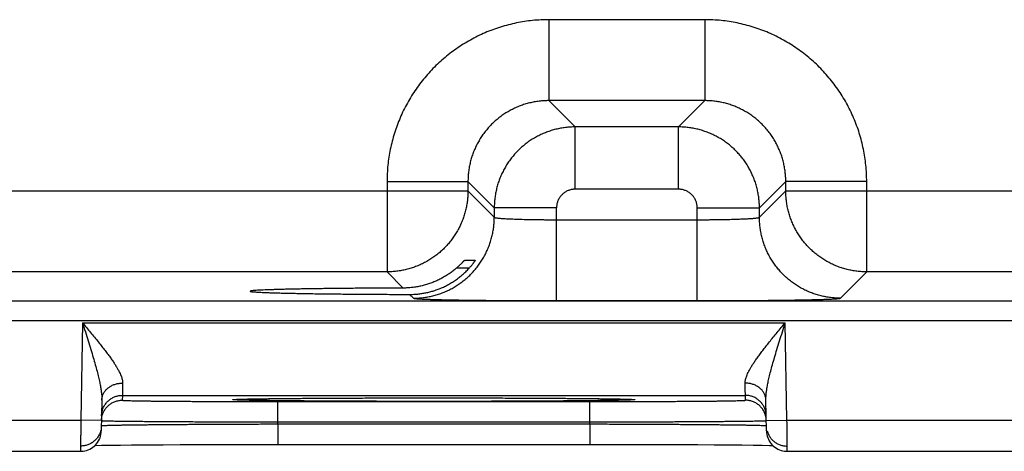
# Model space of a CAD drawing. Header units: inches. Extents: x 0 to 34, y 0 to 22.
# Tile 88 of 120: x 23.143 to 24.092, y 14.137 to 14.553. Entities that reach past the tile are written whole.
import ezdxf

# ---------------------------------------------------------------- set-up
doc = ezdxf.new("R2010")
doc.units = ezdxf.units.IN
doc.header["$LTSCALE"] = 1.87
doc.header["$MEASUREMENT"] = 0
doc.layers.get('0').update_dxf_attribs({"linetype": 'CONTINUOUS'})

msp = doc.modelspace()

# ---------------------------------------------------------------- linework, layer by layer
at = {"color": 7, "linetype": 'CONTINUOUS'}
for p, q in [((23.80373, 14.55261), (23.65341, 14.55261)), ((23.65341, 14.55261), (23.65341, 14.47462)), ((23.80373, 14.55261), (23.80373, 14.47462)), ((23.80373, 14.47462), (23.65341, 14.47462)), ((23.65341, 14.47462), (23.67878, 14.44925)), ((23.80373, 14.47462), (23.77836, 14.44925)), ((23.77836, 14.44925), (23.67878, 14.44925)), ((23.67878, 14.38926), (23.67878, 14.44925)), ((23.77836, 14.38926), (23.77836, 14.44925)), ((23.49744, 14.39663), (23.57543, 14.39663)), ((23.49744, 14.39663), (23.49744, 14.30962)), ((23.57543, 14.39663), (23.6008, 14.37126)), ((23.57543, 14.39663), (23.57543, 14.38761)), ((23.88171, 14.39663), (23.85634, 14.37126)), ((23.9597, 14.39663), (23.88171, 14.39663)), ((23.88171, 14.38761), (23.88171, 14.39663)), ((23.9597, 14.30962), (23.9597, 14.39663)), ((22.95171, 14.38761), (23.57543, 14.38761)), ((23.57543, 14.38761), (23.6008, 14.36224)), ((23.77836, 14.38926), (23.67878, 14.38926)), ((23.85634, 14.36224), (23.88171, 14.38761)), ((23.88171, 14.38761), (24.50543, 14.38761)), ((23.66079, 14.37126), (23.6008, 14.37126)), ((23.6008, 14.37126), (23.6008, 14.36224)), ((23.66079, 14.28188), (23.66079, 14.37126)), ((23.79635, 14.37126), (23.85634, 14.37126)), ((23.79635, 14.28188), (23.79635, 14.37126)), ((23.85634, 14.36224), (23.85634, 14.37126)), ((23.66079, 14.35987), (23.79635, 14.35987)), ((23.57217, 14.32084), (23.58247, 14.32084)), ((23.57649, 14.31311), (23.56413, 14.31311)), ((23.49744, 14.30962), (23.0297, 14.30962)), ((23.49744, 14.30962), (23.51304, 14.29402)), ((23.93433, 14.28425), (23.9597, 14.30962)), ((24.42744, 14.30962), (23.9597, 14.30962)), ((18.46088, 14.2818), (25.85126, 14.2818)), ((23.51915, 14.2879), (23.52281, 14.28425)), ((23.66079, 14.28188), (23.79635, 14.28188)), ((18.46088, 14.2628), (25.85126, 14.2628)), ((23.2039, 14.26063), (23.20226, 14.16674)), ((23.2039, 14.26063), (23.88124, 14.26063)), ((23.88288, 14.16674), (23.88124, 14.26063)), ((23.24233, 14.19063), (23.24225, 14.18595)), ((23.24233, 14.19063), (23.84281, 14.19063)), ((23.35165, 14.18675), (23.35197, 14.18677)), ((23.35197, 14.18677), (23.35235, 14.18679)), ((23.35235, 14.18679), (23.35305, 14.18683)), ((23.35305, 14.18683), (23.35389, 14.18686)), ((23.35389, 14.18686), (23.35527, 14.18691)), ((23.35527, 14.18691), (23.35699, 14.18697)), ((23.35699, 14.18697), (23.3598, 14.18704)), ((23.3598, 14.18704), (23.36439, 14.18715)), ((23.36439, 14.18715), (23.37032, 14.18726)), ((23.37032, 14.18726), (23.37774, 14.18738)), ((23.37774, 14.18738), (23.38683, 14.18749)), ((23.38683, 14.18749), (23.3978, 14.18761)), ((23.3978, 14.18761), (23.41104, 14.18773)), ((23.41104, 14.18773), (23.42747, 14.18785)), ((23.42747, 14.18785), (23.44463, 14.18795)), ((23.44463, 14.18795), (23.46513, 14.18804)), ((23.46513, 14.18804), (23.48399, 14.1881)), ((23.48399, 14.1881), (23.50537, 14.18815)), ((23.50537, 14.18815), (23.5297, 14.18818)), ((23.5297, 14.18818), (23.55187, 14.18818)), ((23.55187, 14.18818), (23.57794, 14.18815)), ((23.57794, 14.18815), (23.5996, 14.18811)), ((23.5996, 14.18811), (23.61794, 14.18805)), ((23.61794, 14.18805), (23.63823, 14.18796)), ((23.63823, 14.18796), (23.65463, 14.18787)), ((23.65463, 14.18787), (23.67133, 14.18775)), ((23.67133, 14.18775), (23.68506, 14.18763)), ((23.68506, 14.18763), (23.69649, 14.18752)), ((23.69649, 14.18752), (23.70599, 14.1874)), ((23.70599, 14.1874), (23.71379, 14.18728)), ((23.71379, 14.18728), (23.72008, 14.18716)), ((23.72008, 14.18716), (23.72498, 14.18705)), ((23.72498, 14.18705), (23.72799, 14.18697)), ((23.72799, 14.18697), (23.72973, 14.18692)), ((23.72973, 14.18692), (23.73109, 14.18687)), ((23.73109, 14.18687), (23.73216, 14.18682)), ((23.73216, 14.18682), (23.73272, 14.1868)), ((23.73272, 14.1868), (23.73318, 14.18677)), ((23.73318, 14.18677), (23.73353, 14.18675)), ((23.84289, 14.18595), (23.84281, 14.19063)), ((23.2226, 14.18614), (23.22208, 14.15639)), ((23.3922, 14.18464), (23.69294, 14.18464)), ((23.3922, 14.16499), (23.3922, 14.18464)), ((23.69294, 14.16499), (23.69294, 14.18464)), ((23.86306, 14.15639), (23.86254, 14.18614)), ((22.95288, 14.16674), (23.20226, 14.16674)), ((23.22225, 14.16639), (23.20226, 14.16674)), ((23.39217, 14.16307), (23.3922, 14.16499)), ((23.39217, 14.16307), (23.69297, 14.16307)), ((23.39217, 14.16307), (23.39217, 14.14342)), ((23.3922, 14.16499), (23.69294, 14.16499)), ((23.69297, 14.16307), (23.69294, 14.16499)), ((23.69297, 14.16307), (23.69297, 14.14342)), ((23.86289, 14.16639), (23.88288, 14.16674)), ((23.86297, 14.16141), (23.86297, 14.16132)), ((23.88288, 14.16674), (24.13226, 14.16674)), ((23.21598, 14.14237), (23.2222, 14.1425)), ((23.2222, 14.1425), (23.23014, 14.14262)), ((23.23014, 14.14262), (23.24049, 14.14275)), ((23.24049, 14.14275), (23.25125, 14.14287)), ((23.25125, 14.14287), (23.26469, 14.14299)), ((23.26469, 14.14299), (23.28161, 14.14311)), ((23.28161, 14.14311), (23.29791, 14.1432)), ((23.29791, 14.1432), (23.31685, 14.14328)), ((23.31685, 14.14328), (23.33871, 14.14335)), ((23.33871, 14.14335), (23.35726, 14.14339)), ((23.35726, 14.14339), (23.37782, 14.14341)), ((23.37782, 14.14341), (23.69297, 14.14342)), ((23.69297, 14.14342), (23.71667, 14.1434)), ((23.71667, 14.1434), (23.73838, 14.14337)), ((23.73838, 14.14337), (23.7577, 14.14332)), ((23.7577, 14.14332), (23.77885, 14.14324)), ((23.77885, 14.14324), (23.79703, 14.14314)), ((23.79703, 14.14314), (23.8126, 14.14305)), ((23.8126, 14.14305), (23.8259, 14.14294)), ((23.8259, 14.14294), (23.83927, 14.14281)), ((23.83927, 14.14281), (23.8502, 14.14269)), ((23.8502, 14.14269), (23.85898, 14.14256)), ((23.85898, 14.14256), (23.86589, 14.14244)), ((23.86589, 14.14244), (23.86916, 14.14237)), ((22.95306, 14.13674), (23.20208, 14.13674)), ((23.88306, 14.13674), (24.13208, 14.13674))]:
    msp.add_line(p, q, dxfattribs=at)
for points in [[(23.35109, 14.18671), (23.35111, 14.18671), (23.35115, 14.18672), (23.35121, 14.18672), (23.35129, 14.18673)], [(23.35129, 14.18673), (23.35151, 14.18674), (23.35165, 14.18675)], [(23.73353, 14.18675), (23.7338, 14.18673), (23.73389, 14.18672), (23.73397, 14.18672), (23.73402, 14.18671), (23.73405, 14.18671), (23.73405, 14.18671)], [(23.20208, 14.13674), (23.20292, 14.13675), (23.2046, 14.1369), (23.20625, 14.13718), (23.20788, 14.13759), (23.20946, 14.13815), (23.211, 14.13883), (23.21247, 14.13964), (23.21386, 14.14057), (23.21518, 14.14162), (23.2164, 14.14277), (23.21752, 14.14402), (23.21853, 14.14536), (23.21943, 14.14678), (23.2202, 14.14827), (23.22085, 14.14982), (23.22136, 14.15141), (23.22174, 14.15305), (23.22198, 14.15471), (23.22208, 14.15639)], [(23.86306, 14.15639), (23.86316, 14.15471), (23.8634, 14.15305), (23.86378, 14.15141), (23.86429, 14.14982), (23.86494, 14.14827), (23.86571, 14.14678), (23.86661, 14.14536), (23.86762, 14.14402), (23.86874, 14.14277), (23.86996, 14.14162), (23.87128, 14.14057), (23.87267, 14.13964), (23.87414, 14.13883), (23.87568, 14.13815), (23.87726, 14.13759), (23.87889, 14.13718), (23.88054, 14.1369), (23.88222, 14.13675), (23.88306, 14.13674)]]:
    msp.add_lwpolyline(points, dxfattribs=at)
for points, knots in [([(23.65341, 14.55261), (23.6508, 14.55261), (23.64557, 14.55247), (23.63772, 14.55188), (23.6299, 14.55089), (23.62211, 14.5495), (23.61439, 14.54772), (23.60677, 14.54554), (23.59928, 14.54298), (23.59192, 14.54005), (23.58473, 14.53675), (23.57772, 14.53309), (23.5709, 14.52908), (23.56429, 14.52472), (23.55791, 14.52004), (23.55178, 14.51504), (23.54591, 14.50973), (23.54031, 14.50414), (23.535, 14.49826), (23.53, 14.49213), (23.52532, 14.48575), (23.52097, 14.47914), (23.51696, 14.47232), (23.51329, 14.46531), (23.50999, 14.45812), (23.50706, 14.45076), (23.5045, 14.44327), (23.50233, 14.43565), (23.50054, 14.42793), (23.49915, 14.42015), (23.49816, 14.41232), (23.49757, 14.40447), (23.49744, 14.39924), (23.49744, 14.39663)], [0, 0, 0, 0, 0.031978, 0.064087, 0.096295, 0.128575, 0.160898, 0.193237, 0.225563, 0.257858, 0.290134, 0.322405, 0.354686, 0.386978, 0.419275, 0.451571, 0.483861, 0.516149, 0.548439, 0.580735, 0.613033, 0.645326, 0.677606, 0.709877, 0.742153, 0.774448, 0.806774, 0.839112, 0.871434, 0.903711, 0.935916, 0.968021, 1, 1, 1, 1]), ([(23.9597, 14.39663), (23.9597, 14.39924), (23.95957, 14.40448), (23.95898, 14.41232), (23.95799, 14.42015), (23.9566, 14.42793), (23.95481, 14.43565), (23.95264, 14.44327), (23.95008, 14.45077), (23.94715, 14.45812), (23.94385, 14.46531), (23.94018, 14.47232), (23.93617, 14.47914), (23.93182, 14.48575), (23.92714, 14.49213), (23.92213, 14.49827), (23.91683, 14.50414), (23.91123, 14.50973), (23.90536, 14.51504), (23.89923, 14.52004), (23.89285, 14.52472), (23.88624, 14.52908), (23.87942, 14.53309), (23.8724, 14.53675), (23.86521, 14.54005), (23.85786, 14.54298), (23.85036, 14.54554), (23.84275, 14.54772), (23.83503, 14.5495), (23.82724, 14.55089), (23.81942, 14.55188), (23.81157, 14.55247), (23.80634, 14.55261), (23.80373, 14.55261)], [0, 0, 0, 0, 0.031978, 0.064087, 0.096295, 0.128575, 0.160898, 0.193237, 0.225563, 0.257858, 0.290134, 0.322405, 0.354686, 0.386978, 0.419275, 0.451571, 0.483861, 0.516149, 0.548439, 0.580735, 0.613033, 0.645326, 0.677606, 0.709877, 0.742153, 0.774448, 0.806774, 0.839112, 0.871434, 0.903711, 0.935916, 0.968021, 1, 1, 1, 1]), ([(23.65341, 14.47462), (23.65184, 14.47462), (23.6487, 14.47452), (23.644, 14.4741), (23.63934, 14.47339), (23.63473, 14.4724), (23.63019, 14.47114), (23.62573, 14.4696), (23.62137, 14.4678), (23.61713, 14.46573), (23.61303, 14.46342), (23.60907, 14.46086), (23.60528, 14.45807), (23.60166, 14.45505), (23.59822, 14.45182), (23.59499, 14.44839), (23.59198, 14.44477), (23.58918, 14.44097), (23.58663, 14.43701), (23.58431, 14.43291), (23.58225, 14.42867), (23.58044, 14.42432), (23.57891, 14.41986), (23.57764, 14.41532), (23.57665, 14.41071), (23.57595, 14.40604), (23.57552, 14.40134), (23.57543, 14.3982), (23.57543, 14.39663)], [0, 0, 0, 0, 0.038487, 0.076971, 0.115448, 0.153919, 0.192387, 0.23085, 0.269309, 0.307763, 0.346214, 0.384663, 0.42311, 0.461556, 0.5, 0.538445, 0.57689, 0.615337, 0.653786, 0.692237, 0.730691, 0.76915, 0.807613, 0.846081, 0.884552, 0.923028, 0.961511, 1, 1, 1, 1]), ([(23.88171, 14.39663), (23.88171, 14.3982), (23.88162, 14.40134), (23.8812, 14.40604), (23.88049, 14.41071), (23.8795, 14.41532), (23.87823, 14.41986), (23.8767, 14.42432), (23.87489, 14.42867), (23.87283, 14.43291), (23.87051, 14.43701), (23.86796, 14.44097), (23.86516, 14.44477), (23.86215, 14.44839), (23.85892, 14.45182), (23.85549, 14.45505), (23.85187, 14.45807), (23.84807, 14.46086), (23.84411, 14.46342), (23.84001, 14.46573), (23.83577, 14.4678), (23.83141, 14.4696), (23.82696, 14.47114), (23.82241, 14.4724), (23.8178, 14.47339), (23.81314, 14.4741), (23.80844, 14.47452), (23.8053, 14.47462), (23.80373, 14.47462)], [0, 0, 0, 0, 0.038487, 0.076971, 0.115448, 0.153919, 0.192387, 0.23085, 0.269309, 0.307763, 0.346214, 0.384663, 0.42311, 0.461556, 0.5, 0.538445, 0.57689, 0.615337, 0.653786, 0.692237, 0.730691, 0.76915, 0.807613, 0.846081, 0.884552, 0.923028, 0.961511, 1, 1, 1, 1]), ([(23.67878, 14.44925), (23.67721, 14.44925), (23.67407, 14.44915), (23.66938, 14.44872), (23.66471, 14.44801), (23.6601, 14.44702), (23.65556, 14.44575), (23.65111, 14.44422), (23.64675, 14.44241), (23.64252, 14.44035), (23.63842, 14.43803), (23.63446, 14.43548), (23.63067, 14.43269), (23.62706, 14.42968), (23.62363, 14.42645), (23.6204, 14.42302), (23.61738, 14.4194), (23.61458, 14.41561), (23.61202, 14.41165), (23.6097, 14.40754), (23.60764, 14.4033), (23.60583, 14.39895), (23.60429, 14.39449), (23.60302, 14.38995), (23.60203, 14.38533), (23.60132, 14.38067), (23.60089, 14.37597), (23.6008, 14.37283), (23.6008, 14.37126)], [0, 0, 0, 0, 0.038467, 0.07695, 0.115437, 0.15392, 0.192396, 0.230861, 0.269314, 0.307753, 0.346177, 0.384588, 0.422991, 0.461394, 0.499807, 0.538238, 0.576686, 0.615147, 0.653618, 0.692097, 0.730582, 0.76907, 0.807559, 0.846048, 0.884537, 0.923027, 0.961517, 1, 1, 1, 1]), ([(23.85634, 14.37126), (23.85634, 14.37283), (23.85625, 14.37597), (23.85582, 14.38067), (23.85511, 14.38533), (23.85412, 14.38994), (23.85285, 14.39448), (23.85131, 14.39894), (23.84951, 14.40329), (23.84744, 14.40753), (23.84513, 14.41163), (23.84257, 14.41558), (23.83979, 14.41937), (23.83677, 14.42299), (23.83355, 14.42642), (23.83012, 14.42965), (23.8265, 14.43266), (23.8227, 14.43546), (23.81875, 14.43802), (23.81464, 14.44034), (23.8104, 14.44241), (23.80604, 14.44421), (23.80159, 14.44575), (23.79704, 14.44702), (23.79243, 14.44801), (23.78777, 14.44872), (23.78307, 14.44915), (23.77993, 14.44925), (23.77836, 14.44925)], [0, 0, 0, 0, 0.038467, 0.07695, 0.115437, 0.15392, 0.192396, 0.230861, 0.269314, 0.307753, 0.346177, 0.384588, 0.422991, 0.461394, 0.499807, 0.538238, 0.576686, 0.615147, 0.653618, 0.692097, 0.730582, 0.76907, 0.807559, 0.846048, 0.884537, 0.923027, 0.961517, 1, 1, 1, 1]), ([(23.57543, 14.38761), (23.57543, 14.38603), (23.57533, 14.38289), (23.5749, 14.37819), (23.57419, 14.37353), (23.5732, 14.36892), (23.57193, 14.36437), (23.57039, 14.35991), (23.56858, 14.35556), (23.56651, 14.35132), (23.56419, 14.34721), (23.56163, 14.34325), (23.55883, 14.33945), (23.55581, 14.33583), (23.55257, 14.33239), (23.54913, 14.32916), (23.54551, 14.32615), (23.54171, 14.32335), (23.53774, 14.3208), (23.53363, 14.31848), (23.52939, 14.31642), (23.52503, 14.31462), (23.52057, 14.31308), (23.51603, 14.31182), (23.51143, 14.31084), (23.50679, 14.31014), (23.50212, 14.30971), (23.499, 14.30962), (23.49744, 14.30962)], [0, 0, 0, 0, 0.038492, 0.076987, 0.115483, 0.15398, 0.192477, 0.230975, 0.269473, 0.30797, 0.346466, 0.384963, 0.423462, 0.461967, 0.50047, 0.538966, 0.577454, 0.615936, 0.654412, 0.692893, 0.731401, 0.769926, 0.808421, 0.846854, 0.88521, 0.923499, 0.961747, 1, 1, 1, 1]), ([(23.67878, 14.38926), (23.67827, 14.38926), (23.67723, 14.38921), (23.67567, 14.38901), (23.67414, 14.38867), (23.67263, 14.3882), (23.67118, 14.3876), (23.66978, 14.38687), (23.66845, 14.38603), (23.6672, 14.38507), (23.66604, 14.384), (23.66498, 14.38284), (23.66402, 14.38159), (23.66318, 14.38027), (23.66245, 14.37887), (23.66185, 14.37741), (23.66137, 14.37591), (23.66103, 14.37437), (23.66083, 14.37282), (23.66079, 14.37178), (23.66079, 14.37126)], [0, 0, 0, 0, 0.055001, 0.110383, 0.166, 0.221714, 0.277394, 0.333007, 0.38861, 0.444244, 0.499901, 0.555564, 0.611212, 0.666826, 0.722451, 0.778157, 0.833908, 0.889562, 0.944976, 1, 1, 1, 1]), ([(23.79635, 14.37126), (23.79635, 14.37178), (23.79631, 14.37282), (23.79611, 14.37437), (23.79577, 14.37591), (23.7953, 14.37741), (23.79469, 14.37887), (23.79397, 14.38026), (23.79312, 14.38159), (23.79216, 14.38284), (23.7911, 14.384), (23.78994, 14.38506), (23.78869, 14.38602), (23.78736, 14.38687), (23.78597, 14.38759), (23.78451, 14.3882), (23.78301, 14.38867), (23.78147, 14.38901), (23.77992, 14.38921), (23.77888, 14.38926), (23.77836, 14.38926)], [0, 0, 0, 0, 0.055001, 0.110383, 0.166, 0.221714, 0.277394, 0.333007, 0.38861, 0.444244, 0.499901, 0.555564, 0.611212, 0.666826, 0.722451, 0.778157, 0.833908, 0.889562, 0.944976, 1, 1, 1, 1]), ([(23.9597, 14.30962), (23.95813, 14.30962), (23.95499, 14.30971), (23.95029, 14.31014), (23.94563, 14.31085), (23.94101, 14.31185), (23.93647, 14.31312), (23.93201, 14.31466), (23.92765, 14.31646), (23.92341, 14.31853), (23.91931, 14.32085), (23.91534, 14.32342), (23.91155, 14.32622), (23.90792, 14.32924), (23.90449, 14.33247), (23.90126, 14.33591), (23.89824, 14.33954), (23.89545, 14.34334), (23.89289, 14.3473), (23.89058, 14.35141), (23.88852, 14.35565), (23.88671, 14.36002), (23.88518, 14.36448), (23.88392, 14.36901), (23.88294, 14.37361), (23.88223, 14.37825), (23.88181, 14.38292), (23.88171, 14.38604), (23.88171, 14.38761)], [0, 0, 0, 0, 0.038492, 0.076987, 0.115483, 0.15398, 0.192477, 0.230975, 0.269473, 0.30797, 0.346466, 0.384963, 0.423462, 0.461967, 0.50047, 0.538966, 0.577454, 0.615936, 0.654412, 0.692893, 0.731401, 0.769926, 0.808421, 0.846854, 0.88521, 0.923499, 0.961747, 1, 1, 1, 1]), ([(23.52281, 14.28425), (23.52438, 14.28425), (23.52752, 14.28434), (23.53221, 14.28477), (23.53687, 14.28548), (23.54148, 14.28647), (23.54602, 14.28774), (23.55047, 14.28928), (23.55483, 14.29108), (23.55907, 14.29315), (23.56317, 14.29546), (23.56713, 14.29802), (23.57093, 14.30082), (23.57455, 14.30383), (23.57798, 14.30707), (23.58121, 14.3105), (23.58423, 14.31412), (23.58702, 14.31791), (23.58958, 14.32187), (23.5919, 14.32598), (23.59396, 14.33022), (23.59577, 14.33457), (23.5973, 14.33902), (23.59857, 14.34356), (23.59956, 14.34817), (23.60027, 14.35283), (23.6007, 14.35753), (23.6008, 14.36067), (23.6008, 14.36224)], [0, 0, 0, 0, 0.038458, 0.076917, 0.115377, 0.153837, 0.192298, 0.23076, 0.269222, 0.307684, 0.346147, 0.38461, 0.423074, 0.461537, 0.500001, 0.538465, 0.576928, 0.615392, 0.653855, 0.692318, 0.73078, 0.769242, 0.807703, 0.846164, 0.884624, 0.923083, 0.961542, 1, 1, 1, 1]), ([(23.6008, 14.36224), (23.60083, 14.36216), (23.60106, 14.36204), (23.6015, 14.3619), (23.60221, 14.36175), (23.60314, 14.3616), (23.60432, 14.36146), (23.60574, 14.36132), (23.60739, 14.36118), (23.60926, 14.36104), (23.61134, 14.36091), (23.61363, 14.36079), (23.61612, 14.36067), (23.6188, 14.36056), (23.62165, 14.36045), (23.62467, 14.36035), (23.62784, 14.36026), (23.63114, 14.36018), (23.63457, 14.36011), (23.63811, 14.36005), (23.64174, 14.35999), (23.64545, 14.35995), (23.64923, 14.35991), (23.65306, 14.35989), (23.65691, 14.35987), (23.65949, 14.35987), (23.66079, 14.35987)], [0, 0, 0, 0, 0.00413, 0.01195, 0.023748, 0.039556, 0.05934, 0.08303, 0.110536, 0.141749, 0.176539, 0.214765, 0.256267, 0.300871, 0.348393, 0.398634, 0.451383, 0.506421, 0.563518, 0.622435, 0.682928, 0.744743, 0.80762, 0.871299, 0.935515, 1, 1, 1, 1]), ([(23.79635, 14.35987), (23.79765, 14.35987), (23.80023, 14.35987), (23.80408, 14.35989), (23.80791, 14.35991), (23.81169, 14.35995), (23.8154, 14.35999), (23.81903, 14.36005), (23.82257, 14.36011), (23.826, 14.36018), (23.8293, 14.36026), (23.83247, 14.36035), (23.83549, 14.36045), (23.83834, 14.36056), (23.84102, 14.36067), (23.84351, 14.36079), (23.8458, 14.36091), (23.84789, 14.36104), (23.84976, 14.36118), (23.8514, 14.36132), (23.85282, 14.36146), (23.854, 14.3616), (23.85493, 14.36175), (23.85564, 14.3619), (23.85608, 14.36204), (23.85631, 14.36216), (23.85634, 14.36224)], [0, 0, 0, 0, 0.064485, 0.128701, 0.19238, 0.255257, 0.317072, 0.377565, 0.436482, 0.493579, 0.548617, 0.601366, 0.651607, 0.699129, 0.743734, 0.785235, 0.823461, 0.858251, 0.889464, 0.91697, 0.94066, 0.960444, 0.976252, 0.98805, 0.99587, 1, 1, 1, 1]), ([(23.93433, 14.28425), (23.93276, 14.28425), (23.92962, 14.28434), (23.92493, 14.28477), (23.92027, 14.28548), (23.91566, 14.28647), (23.91112, 14.28774), (23.90667, 14.28928), (23.90231, 14.29108), (23.89807, 14.29315), (23.89397, 14.29546), (23.89001, 14.29802), (23.88621, 14.30082), (23.88259, 14.30383), (23.87916, 14.30707), (23.87593, 14.3105), (23.87291, 14.31412), (23.87012, 14.31791), (23.86756, 14.32187), (23.86524, 14.32598), (23.86318, 14.33022), (23.86138, 14.33457), (23.85984, 14.33902), (23.85857, 14.34356), (23.85758, 14.34817), (23.85687, 14.35283), (23.85644, 14.35753), (23.85635, 14.36067), (23.85634, 14.36224)], [0, 0, 0, 0, 0.038458, 0.076917, 0.115377, 0.153837, 0.192298, 0.23076, 0.269222, 0.307684, 0.346147, 0.38461, 0.423074, 0.461537, 0.500001, 0.538465, 0.576928, 0.615392, 0.653855, 0.692318, 0.73078, 0.769242, 0.807703, 0.846164, 0.884624, 0.923083, 0.961542, 1, 1, 1, 1]), ([(23.56413, 14.31311), (23.56449, 14.31342), (23.5652, 14.31404), (23.56621, 14.31495), (23.56714, 14.31582), (23.56799, 14.31664), (23.56876, 14.31739), (23.56944, 14.31807), (23.57003, 14.31867), (23.57054, 14.3192), (23.57097, 14.31965), (23.57133, 14.32002), (23.57162, 14.32032), (23.57184, 14.32054), (23.572, 14.32071), (23.57211, 14.32079), (23.57216, 14.32084), (23.57217, 14.32084)], [0, 0, 0, 0, 0.129166, 0.251584, 0.365919, 0.47174, 0.568031, 0.654069, 0.730043, 0.795728, 0.851322, 0.897509, 0.934467, 0.962609, 0.982645, 0.994938, 1, 1, 1, 1]), ([(23.58247, 14.32084), (23.58248, 14.32084), (23.58246, 14.32077), (23.58242, 14.3207), (23.58231, 14.32051), (23.58216, 14.32028), (23.58195, 14.31996), (23.58169, 14.31958), (23.58137, 14.31911), (23.58098, 14.31857), (23.58053, 14.31796), (23.58001, 14.31728), (23.57942, 14.31653), (23.57877, 14.31573), (23.57807, 14.31488), (23.5773, 14.314), (23.57677, 14.31341), (23.57649, 14.31311)], [0, 0, 0, 0, 0.003262, 0.014439, 0.034224, 0.063005, 0.101298, 0.149252, 0.206998, 0.274964, 0.352864, 0.440396, 0.537434, 0.642826, 0.755643, 0.875228, 1, 1, 1, 1]), ([(23.54257, 14.29147), (23.54396, 14.29191), (23.54674, 14.29286), (23.55082, 14.29454), (23.55484, 14.29647), (23.55876, 14.29864), (23.56259, 14.30106), (23.5663, 14.30372), (23.56987, 14.30661), (23.57329, 14.30974), (23.57545, 14.31196), (23.57649, 14.31311)], [0, 0, 0, 0, 0.107699, 0.216188, 0.325444, 0.435646, 0.546734, 0.658843, 0.771763, 0.885525, 1, 1, 1, 1]), ([(23.56413, 14.31311), (23.56304, 14.31217), (23.56083, 14.31036), (23.55737, 14.30784), (23.5538, 14.30553), (23.55014, 14.30342), (23.5464, 14.30153), (23.54385, 14.30041), (23.54257, 14.29988)], [0, 0, 0, 0, 0.169498, 0.337871, 0.505137, 0.671262, 0.836237, 1, 1, 1, 1]), ([(23.51304, 14.29402), (23.51015, 14.29401), (23.5044, 14.29399), (23.49584, 14.29395), (23.48739, 14.29391), (23.47908, 14.29386), (23.47093, 14.2938), (23.46295, 14.29373), (23.45518, 14.29366), (23.44762, 14.29358), (23.44029, 14.29349), (23.43322, 14.2934), (23.42642, 14.2933), (23.41991, 14.2932), (23.4137, 14.29309), (23.40782, 14.29298), (23.40227, 14.29286), (23.39706, 14.29273), (23.39222, 14.29261), (23.38776, 14.29247), (23.38367, 14.29234), (23.37999, 14.2922), (23.3767, 14.29206), (23.37383, 14.29191), (23.37138, 14.29177), (23.36934, 14.29162), (23.36777, 14.29148), (23.36653, 14.29132), (23.36594, 14.29121), (23.36542, 14.29106), (23.36544, 14.29098), (23.36544, 14.29097)], [0, 0, 0, 0, 0.058639, 0.116685, 0.173922, 0.230187, 0.28544, 0.339491, 0.392148, 0.443372, 0.493021, 0.540913, 0.586958, 0.63109, 0.673143, 0.712996, 0.750621, 0.785889, 0.818675, 0.848952, 0.876639, 0.901636, 0.923893, 0.943382, 0.960029, 0.973789, 0.984658, 0.992602, 0.997619, 0.999818, 1, 1, 1, 1]), ([(23.36544, 14.29097), (23.36546, 14.29093), (23.36574, 14.29071), (23.36631, 14.29069), (23.36736, 14.29048), (23.36882, 14.29037), (23.37073, 14.29021), (23.37305, 14.29007), (23.3758, 14.28992), (23.37896, 14.28978), (23.38253, 14.28964), (23.38649, 14.2895), (23.39085, 14.28937), (23.39558, 14.28924), (23.40067, 14.28912), (23.40612, 14.28899), (23.41191, 14.28888), (23.41802, 14.28877), (23.42444, 14.28866), (23.43115, 14.28856), (23.43814, 14.28847), (23.44539, 14.28838), (23.45289, 14.2883), (23.4606, 14.28823), (23.46852, 14.28816), (23.47662, 14.2881), (23.48489, 14.28804), (23.4933, 14.288), (23.50183, 14.28796), (23.51046, 14.28793), (23.51625, 14.28791), (23.51915, 14.2879)], [0, 0, 0, 0, 0.001243, 0.005232, 0.012012, 0.02161, 0.034005, 0.049155, 0.067055, 0.087653, 0.110873, 0.136682, 0.165033, 0.195819, 0.22896, 0.264428, 0.302098, 0.341839, 0.383626, 0.427336, 0.472806, 0.51997, 0.56874, 0.618937, 0.670422, 0.723156, 0.776954, 0.831629, 0.887142, 0.943335, 1, 1, 1, 1]), ([(23.54257, 14.29988), (23.54122, 14.29933), (23.5385, 14.2983), (23.53434, 14.29699), (23.53014, 14.29592), (23.52591, 14.29508), (23.52164, 14.29448), (23.51735, 14.29411), (23.51447, 14.29402), (23.51304, 14.29402)], [0, 0, 0, 0, 0.144497, 0.288137, 0.431028, 0.573541, 0.715677, 0.857808, 1, 1, 1, 1]), ([(23.51915, 14.2879), (23.52047, 14.2879), (23.52311, 14.28796), (23.52706, 14.28825), (23.53099, 14.28875), (23.53489, 14.28944), (23.53876, 14.29034), (23.5413, 14.29107), (23.54257, 14.29147)], [0, 0, 0, 0, 0.166723, 0.3331, 0.499371, 0.665779, 0.832571, 1, 1, 1, 1]), ([(23.52281, 14.28425), (23.52289, 14.28417), (23.52324, 14.2841), (23.5239, 14.28397), (23.52495, 14.28386), (23.52635, 14.28374), (23.52812, 14.28362), (23.53024, 14.28351), (23.53272, 14.28339), (23.53554, 14.28328), (23.53869, 14.28317), (23.54217, 14.28306), (23.54597, 14.28295), (23.55008, 14.28285), (23.55449, 14.28275), (23.55918, 14.28266), (23.56415, 14.28257), (23.56937, 14.28248), (23.57484, 14.2824), (23.58054, 14.28233), (23.58646, 14.28226), (23.59257, 14.28219), (23.59887, 14.28214), (23.60533, 14.28208), (23.61195, 14.28204), (23.6187, 14.28199), (23.62557, 14.28196), (23.63252, 14.28193), (23.63955, 14.28191), (23.64662, 14.28189), (23.6537, 14.28188), (23.65843, 14.28188), (23.66079, 14.28188)], [0, 0, 0, 0, 0.002386, 0.007333, 0.014912, 0.025132, 0.03798, 0.053415, 0.071382, 0.091828, 0.114704, 0.139951, 0.167514, 0.197322, 0.229287, 0.263314, 0.299315, 0.337199, 0.376865, 0.418208, 0.461113, 0.505453, 0.5511, 0.59795, 0.645901, 0.694846, 0.744643, 0.795111, 0.846068, 0.897325, 0.948699, 1, 1, 1, 1]), ([(23.79635, 14.28188), (23.79871, 14.28188), (23.80344, 14.28188), (23.81052, 14.28189), (23.81759, 14.28191), (23.82462, 14.28193), (23.83158, 14.28196), (23.83844, 14.28199), (23.84519, 14.28204), (23.85181, 14.28208), (23.85827, 14.28214), (23.86457, 14.28219), (23.87068, 14.28226), (23.8766, 14.28233), (23.8823, 14.2824), (23.88777, 14.28248), (23.893, 14.28257), (23.89796, 14.28266), (23.90265, 14.28275), (23.90706, 14.28285), (23.91117, 14.28295), (23.91497, 14.28306), (23.91845, 14.28317), (23.9216, 14.28328), (23.92442, 14.28339), (23.9269, 14.28351), (23.92902, 14.28362), (23.93079, 14.28374), (23.93219, 14.28386), (23.93325, 14.28397), (23.9339, 14.2841), (23.93426, 14.28417), (23.93433, 14.28425)], [0, 0, 0, 0, 0.051301, 0.102675, 0.153932, 0.204888, 0.255357, 0.305153, 0.354099, 0.40205, 0.4489, 0.494547, 0.538887, 0.581792, 0.623135, 0.662801, 0.700685, 0.736686, 0.770713, 0.802678, 0.832486, 0.860049, 0.885296, 0.908172, 0.928618, 0.946585, 0.96202, 0.974868, 0.985088, 0.992667, 0.997614, 1, 1, 1, 1]), ([(23.2039, 14.26063), (23.20522, 14.25904), (23.20786, 14.25589), (23.21175, 14.2512), (23.21553, 14.24662), (23.21912, 14.24219), (23.2225, 14.23795), (23.22563, 14.23394), (23.22847, 14.23017), (23.23104, 14.22665), (23.23331, 14.22338), (23.23529, 14.22037), (23.23701, 14.2176), (23.23846, 14.21506), (23.23966, 14.21274), (23.24064, 14.21062), (23.2414, 14.20868), (23.24197, 14.20691), (23.24235, 14.2053), (23.24257, 14.20382), (23.24261, 14.20287), (23.2426, 14.20243)], [0, 0, 0, 0, 0.087842, 0.174399, 0.258686, 0.339705, 0.416543, 0.488614, 0.555517, 0.617088, 0.67329, 0.724265, 0.770223, 0.811472, 0.848352, 0.88124, 0.910541, 0.936645, 0.959969, 0.98094, 1, 1, 1, 1]), ([(23.2039, 14.26063), (23.20483, 14.25769), (23.20668, 14.25188), (23.20937, 14.24332), (23.2119, 14.23513), (23.21419, 14.22746), (23.21621, 14.22041), (23.21794, 14.21403), (23.21936, 14.20832), (23.22049, 14.20328), (23.22136, 14.19886), (23.22197, 14.19501), (23.22237, 14.19166), (23.22258, 14.18876), (23.22261, 14.18697), (23.2226, 14.18614)], [0, 0, 0, 0, 0.120192, 0.23752, 0.349493, 0.453894, 0.549363, 0.635232, 0.71142, 0.778294, 0.836525, 0.886905, 0.9303, 0.967686, 1, 1, 1, 1]), ([(23.84254, 14.20243), (23.84253, 14.20287), (23.84257, 14.20382), (23.84279, 14.2053), (23.84317, 14.20691), (23.84374, 14.20868), (23.8445, 14.21062), (23.84548, 14.21274), (23.84668, 14.21506), (23.84813, 14.2176), (23.84985, 14.22037), (23.85183, 14.22338), (23.85411, 14.22665), (23.85667, 14.23017), (23.85952, 14.23394), (23.86264, 14.23795), (23.86602, 14.24219), (23.86961, 14.24662), (23.87339, 14.2512), (23.87728, 14.25589), (23.87992, 14.25904), (23.88124, 14.26063)], [0, 0, 0, 0, 0.01906, 0.040031, 0.063355, 0.089459, 0.11876, 0.151648, 0.188528, 0.229777, 0.275735, 0.32671, 0.382912, 0.444483, 0.511386, 0.583456, 0.660295, 0.741314, 0.825601, 0.912158, 1, 1, 1, 1]), ([(23.86254, 14.18614), (23.86253, 14.18697), (23.86256, 14.18876), (23.86277, 14.19166), (23.86317, 14.19501), (23.86379, 14.19886), (23.86465, 14.20328), (23.86578, 14.20832), (23.8672, 14.21403), (23.86893, 14.22041), (23.87095, 14.22746), (23.87324, 14.23513), (23.87577, 14.24332), (23.87846, 14.25188), (23.88031, 14.25769), (23.88124, 14.26063)], [0, 0, 0, 0, 0.032315, 0.0697, 0.113096, 0.163475, 0.221707, 0.288581, 0.364768, 0.450638, 0.546107, 0.650507, 0.76248, 0.879808, 1, 1, 1, 1]), ([(23.2226, 14.18614), (23.22261, 14.18662), (23.22267, 14.18758), (23.22292, 14.18901), (23.22332, 14.19041), (23.22386, 14.19178), (23.22454, 14.1931), (23.22536, 14.19436), (23.2263, 14.19556), (23.22737, 14.19669), (23.22855, 14.19774), (23.22983, 14.1987), (23.23121, 14.19956), (23.23268, 14.20031), (23.23422, 14.20096), (23.23582, 14.2015), (23.23747, 14.20192), (23.23916, 14.20222), (23.24087, 14.20239), (23.24202, 14.20243), (23.2426, 14.20243)], [0, 0, 0, 0, 0.050399, 0.100965, 0.151857, 0.203225, 0.255196, 0.307879, 0.361356, 0.415682, 0.470886, 0.52697, 0.583908, 0.641654, 0.700136, 0.759267, 0.818942, 0.879042, 0.93944, 1, 1, 1, 1]), ([(23.2426, 14.20243), (23.24258, 14.20171), (23.24255, 14.20033), (23.24251, 14.19838), (23.24247, 14.19664), (23.24243, 14.19511), (23.2424, 14.19381), (23.24238, 14.19272), (23.24236, 14.19187), (23.24235, 14.19125), (23.24234, 14.19086), (23.24233, 14.19068), (23.24233, 14.19063)], [0, 0, 0, 0, 0.182968, 0.348714, 0.496657, 0.626301, 0.737211, 0.829012, 0.901395, 0.954119, 0.98702, 1, 1, 1, 1]), ([(23.84281, 14.19063), (23.84281, 14.19068), (23.8428, 14.19086), (23.8428, 14.19125), (23.84278, 14.19187), (23.84276, 14.19272), (23.84274, 14.19381), (23.84271, 14.19511), (23.84267, 14.19664), (23.84264, 14.19838), (23.84259, 14.20033), (23.84256, 14.20171), (23.84254, 14.20243)], [0, 0, 0, 0, 0.012979, 0.045878, 0.0986, 0.170979, 0.262779, 0.373688, 0.503334, 0.651281, 0.817031, 1, 1, 1, 1]), ([(23.86254, 14.18614), (23.86253, 14.18662), (23.86247, 14.18758), (23.86222, 14.18901), (23.86182, 14.19041), (23.86128, 14.19178), (23.8606, 14.1931), (23.85978, 14.19436), (23.85884, 14.19556), (23.85777, 14.19669), (23.85659, 14.19774), (23.85531, 14.19869), (23.85393, 14.19956), (23.85246, 14.20031), (23.85092, 14.20096), (23.84932, 14.2015), (23.84767, 14.20192), (23.84599, 14.20222), (23.84427, 14.20239), (23.84312, 14.20243), (23.84254, 14.20243)], [0, 0, 0, 0, 0.0504, 0.100966, 0.151859, 0.203227, 0.255199, 0.307883, 0.36136, 0.415686, 0.47089, 0.526974, 0.583912, 0.641657, 0.70014, 0.75927, 0.818944, 0.879044, 0.939441, 1, 1, 1, 1]), ([(23.22233, 14.17098), (23.22234, 14.17156), (23.22241, 14.17271), (23.22267, 14.17441), (23.22307, 14.1761), (23.22361, 14.17774), (23.22429, 14.17932), (23.22511, 14.18085), (23.22605, 14.18229), (23.22712, 14.18365), (23.2283, 14.18491), (23.22958, 14.18607), (23.23096, 14.18711), (23.23242, 14.18803), (23.23396, 14.18882), (23.23556, 14.18948), (23.23721, 14.18999), (23.23889, 14.19036), (23.24061, 14.19058), (23.24176, 14.19063), (23.24233, 14.19063)], [0, 0, 0, 0, 0.055555, 0.111109, 0.166664, 0.222218, 0.277773, 0.333328, 0.388883, 0.444439, 0.499994, 0.55555, 0.611106, 0.666662, 0.722218, 0.777774, 0.83333, 0.888887, 0.944443, 1, 1, 1, 1]), ([(23.54257, 14.1848), (23.53945, 14.1848), (23.53322, 14.1848), (23.52389, 14.18481), (23.5146, 14.18482), (23.50537, 14.18483), (23.49623, 14.18485), (23.48719, 14.18487), (23.47829, 14.18489), (23.46954, 14.18492), (23.46096, 14.18496), (23.45258, 14.18499), (23.4444, 14.18503), (23.43645, 14.18508), (23.42876, 14.18512), (23.42132, 14.18517), (23.41418, 14.18522), (23.40733, 14.18528), (23.4008, 14.18534), (23.3946, 14.1854), (23.38875, 14.18546), (23.38325, 14.18553), (23.37813, 14.1856), (23.37339, 14.18567), (23.36905, 14.18574), (23.36511, 14.18581), (23.36158, 14.18589), (23.35848, 14.18596), (23.35581, 14.18604), (23.35356, 14.18611), (23.3518, 14.18622), (23.35037, 14.18622), (23.34963, 14.18644), (23.34892, 14.1863), (23.34892, 14.18668), (23.34963, 14.18654), (23.35023, 14.18672), (23.35081, 14.18675), (23.35109, 14.18676)], [0, 0, 0, 0, 0.047722, 0.095398, 0.142881, 0.190021, 0.2367, 0.282823, 0.328286, 0.37298, 0.416797, 0.459635, 0.501395, 0.541981, 0.581296, 0.61925, 0.655756, 0.690726, 0.724082, 0.755747, 0.785645, 0.813708, 0.839873, 0.864078, 0.886264, 0.906383, 0.924389, 0.940237, 0.953891, 0.965322, 0.974504, 0.981411, 0.986035, 0.98838, 0.988796, 0.991143, 0.995769, 1, 1, 1, 1]), ([(23.35163, 14.18677), (23.35224, 14.18679), (23.35356, 14.18687), (23.35581, 14.18694), (23.35848, 14.18702), (23.36159, 14.18709), (23.36511, 14.18717), (23.36905, 14.18724), (23.37339, 14.18731), (23.37813, 14.18739), (23.38325, 14.18745), (23.38875, 14.18752), (23.3946, 14.18758), (23.4008, 14.18764), (23.40733, 14.1877), (23.41418, 14.18776), (23.42133, 14.18781), (23.42876, 14.18786), (23.43646, 14.18791), (23.4444, 14.18795), (23.45258, 14.18799), (23.46097, 14.18802), (23.46955, 14.18806), (23.4783, 14.18809), (23.4872, 14.18811), (23.49623, 14.18813), (23.50537, 14.18815), (23.5146, 14.18816), (23.52389, 14.18817), (23.53322, 14.18818), (23.53945, 14.18818), (23.54257, 14.18818)], [0, 0, 0, 0, 0.009423, 0.021155, 0.035168, 0.051432, 0.069911, 0.090558, 0.113326, 0.138165, 0.165016, 0.193815, 0.224495, 0.25699, 0.291219, 0.327104, 0.364564, 0.403512, 0.443855, 0.485502, 0.528354, 0.572312, 0.617275, 0.663138, 0.70979, 0.757118, 0.805018, 0.853393, 0.902115, 0.951035, 1, 1, 1, 1]), ([(23.54257, 14.18818), (23.54569, 14.18818), (23.55192, 14.18818), (23.56125, 14.18817), (23.57055, 14.18816), (23.57977, 14.18815), (23.58892, 14.18813), (23.59795, 14.18811), (23.60685, 14.18809), (23.6156, 14.18806), (23.62418, 14.18802), (23.63257, 14.18799), (23.64074, 14.18795), (23.64869, 14.18791), (23.65639, 14.18786), (23.66382, 14.18781), (23.67096, 14.18776), (23.67781, 14.1877), (23.68434, 14.18764), (23.69054, 14.18758), (23.6964, 14.18752), (23.70189, 14.18745), (23.70701, 14.18739), (23.71175, 14.18731), (23.71609, 14.18724), (23.72003, 14.18717), (23.72356, 14.18709), (23.72666, 14.18702), (23.72933, 14.18694), (23.73158, 14.18687), (23.7329, 14.18679), (23.73351, 14.18677)], [0, 0, 0, 0, 0.04897, 0.097894, 0.146618, 0.194993, 0.242893, 0.290222, 0.336875, 0.382738, 0.427702, 0.47166, 0.514513, 0.55616, 0.596504, 0.635451, 0.672912, 0.708797, 0.743026, 0.775519, 0.8062, 0.834997, 0.861846, 0.886685, 0.909451, 0.930096, 0.948574, 0.964837, 0.978848, 0.990578, 1, 1, 1, 1]), ([(23.73405, 14.18676), (23.73433, 14.18675), (23.73491, 14.18672), (23.73551, 14.18654), (23.73623, 14.18668), (23.73623, 14.1863), (23.73551, 14.18644), (23.73477, 14.18622), (23.73334, 14.18622), (23.73158, 14.18611), (23.72933, 14.18604), (23.72666, 14.18596), (23.72356, 14.18589), (23.72003, 14.18581), (23.71609, 14.18574), (23.71175, 14.18567), (23.70701, 14.1856), (23.70189, 14.18553), (23.69639, 14.18546), (23.69054, 14.1854), (23.68434, 14.18534), (23.67781, 14.18528), (23.67096, 14.18522), (23.66381, 14.18517), (23.65638, 14.18512), (23.64868, 14.18508), (23.64074, 14.18503), (23.63256, 14.18499), (23.62417, 14.18496), (23.6156, 14.18492), (23.60684, 14.18489), (23.59794, 14.18487), (23.58891, 14.18485), (23.57977, 14.18483), (23.57054, 14.18482), (23.56125, 14.18481), (23.55192, 14.1848), (23.54569, 14.1848), (23.54257, 14.1848)], [0, 0, 0, 0, 0.004239, 0.008863, 0.011207, 0.011624, 0.01397, 0.018596, 0.025505, 0.034687, 0.04612, 0.059776, 0.075625, 0.093632, 0.113753, 0.13594, 0.160145, 0.186312, 0.214376, 0.244274, 0.275939, 0.309296, 0.344265, 0.38077, 0.418724, 0.458039, 0.498623, 0.540383, 0.58322, 0.627036, 0.671729, 0.717192, 0.763312, 0.809991, 0.857131, 0.904611, 0.952284, 1, 1, 1, 1]), ([(23.86281, 14.17098), (23.8628, 14.17156), (23.86273, 14.17271), (23.86247, 14.17441), (23.86207, 14.1761), (23.86153, 14.17774), (23.86085, 14.17932), (23.86003, 14.18085), (23.85909, 14.18229), (23.85802, 14.18365), (23.85684, 14.18491), (23.85556, 14.18607), (23.85418, 14.18711), (23.85272, 14.18803), (23.85118, 14.18882), (23.84958, 14.18948), (23.84794, 14.18999), (23.84625, 14.19036), (23.84453, 14.19058), (23.84338, 14.19063), (23.84281, 14.19063)], [0, 0, 0, 0, 0.055555, 0.111109, 0.166664, 0.222218, 0.277773, 0.333328, 0.388883, 0.444439, 0.499994, 0.55555, 0.611106, 0.666662, 0.722218, 0.777774, 0.83333, 0.888887, 0.944443, 1, 1, 1, 1]), ([(23.22286, 14.17086), (23.22291, 14.17104), (23.22311, 14.17178), (23.22353, 14.17306), (23.22421, 14.17464), (23.22503, 14.17617), (23.22597, 14.17761), (23.22704, 14.17897), (23.22821, 14.18024), (23.2295, 14.18139), (23.23088, 14.18243), (23.23234, 14.18335), (23.23388, 14.18414), (23.23547, 14.1848), (23.23712, 14.18531), (23.23881, 14.18568), (23.24052, 14.1859), (23.24168, 14.18595), (23.24225, 14.18595)], [0, 0, 0, 0, 0.021655, 0.086877, 0.152099, 0.217321, 0.282543, 0.347765, 0.412988, 0.478211, 0.543434, 0.608657, 0.673881, 0.739105, 0.804328, 0.869552, 0.934776, 1, 1, 1, 1]), ([(23.24225, 14.18595), (23.24225, 14.18589), (23.24264, 14.1859), (23.24308, 14.18579), (23.24411, 14.18575), (23.24541, 14.18568), (23.24713, 14.18562), (23.24921, 14.18556), (23.25167, 14.18549), (23.25449, 14.18543), (23.25766, 14.18537), (23.26117, 14.18531), (23.26502, 14.18526), (23.2692, 14.1852), (23.2737, 14.18515), (23.27851, 14.1851), (23.2836, 14.18505), (23.28898, 14.185), (23.29462, 14.18496), (23.30051, 14.18492), (23.30664, 14.18488), (23.31299, 14.18484), (23.31954, 14.18481), (23.32627, 14.18478), (23.33318, 14.18475), (23.34024, 14.18472), (23.34744, 14.1847), (23.35475, 14.18468), (23.36216, 14.18467), (23.36963, 14.18466), (23.37714, 14.18465), (23.38467, 14.18464), (23.38969, 14.18464), (23.3922, 14.18464)], [0, 0, 0, 0, 0.001333, 0.005148, 0.011501, 0.020403, 0.031834, 0.045765, 0.062155, 0.08095, 0.102099, 0.125554, 0.151269, 0.179175, 0.209195, 0.24125, 0.275254, 0.31112, 0.348759, 0.388082, 0.428984, 0.471351, 0.515065, 0.560017, 0.606101, 0.653216, 0.701252, 0.750067, 0.799497, 0.849375, 0.899535, 0.949802, 1, 1, 1, 1]), ([(23.69294, 14.18464), (23.69545, 14.18464), (23.70047, 14.18464), (23.708, 14.18465), (23.71551, 14.18466), (23.72298, 14.18467), (23.73039, 14.18468), (23.7377, 14.1847), (23.7449, 14.18472), (23.75196, 14.18475), (23.75886, 14.18478), (23.7656, 14.18481), (23.77215, 14.18484), (23.7785, 14.18488), (23.78463, 14.18492), (23.79052, 14.18496), (23.79616, 14.185), (23.80154, 14.18505), (23.80663, 14.1851), (23.81144, 14.18515), (23.81593, 14.1852), (23.82012, 14.18526), (23.82397, 14.18531), (23.82748, 14.18537), (23.83065, 14.18543), (23.83347, 14.18549), (23.83593, 14.18556), (23.83801, 14.18562), (23.83973, 14.18568), (23.84103, 14.18575), (23.84206, 14.18579), (23.8425, 14.1859), (23.84289, 14.18589), (23.84289, 14.18595)], [0, 0, 0, 0, 0.050196, 0.100459, 0.150615, 0.200489, 0.249914, 0.298725, 0.34676, 0.393873, 0.439958, 0.484912, 0.528627, 0.570994, 0.611897, 0.651221, 0.688861, 0.724727, 0.758733, 0.790789, 0.82081, 0.848717, 0.874433, 0.897889, 0.919039, 0.937836, 0.954228, 0.968161, 0.979594, 0.988498, 0.994852, 0.998667, 1, 1, 1, 1]), ([(23.86228, 14.17086), (23.86223, 14.17104), (23.86203, 14.17178), (23.86161, 14.17306), (23.86093, 14.17464), (23.86011, 14.17617), (23.85917, 14.17761), (23.85811, 14.17897), (23.85693, 14.18024), (23.85564, 14.18139), (23.85426, 14.18243), (23.8528, 14.18335), (23.85127, 14.18414), (23.84967, 14.1848), (23.84802, 14.18531), (23.84633, 14.18568), (23.84462, 14.1859), (23.84347, 14.18595), (23.84289, 14.18595)], [0, 0, 0, 0, 0.021655, 0.086877, 0.152099, 0.217321, 0.282543, 0.347765, 0.412988, 0.478211, 0.543434, 0.608657, 0.673881, 0.739105, 0.804328, 0.869552, 0.934776, 1, 1, 1, 1]), ([(23.22225, 14.16639), (23.22227, 14.16693), (23.22234, 14.16806), (23.22256, 14.16955), (23.22277, 14.17048), (23.22286, 14.17086)], [0, 0, 0, 0, 0.363067, 0.744925, 1, 1, 1, 1]), ([(23.86289, 14.16639), (23.86287, 14.16693), (23.8628, 14.16806), (23.86258, 14.16955), (23.86237, 14.17048), (23.86228, 14.17086)], [0, 0, 0, 0, 0.363067, 0.744925, 1, 1, 1, 1]), ([(23.20226, 14.16674), (23.20225, 14.16598), (23.20224, 14.16448), (23.20223, 14.16225), (23.20222, 14.16003), (23.20221, 14.15786), (23.20219, 14.15573), (23.20218, 14.15367), (23.20217, 14.15168), (23.20216, 14.14977), (23.20215, 14.14797), (23.20214, 14.14626), (23.20213, 14.14468), (23.20212, 14.14322), (23.20211, 14.14189), (23.20211, 14.14071), (23.2021, 14.13967), (23.2021, 14.13879), (23.20209, 14.13805), (23.20209, 14.13752), (23.20208, 14.13704), (23.20208, 14.13694), (23.20208, 14.13675), (23.20208, 14.13674)], [0, 0, 0, 0, 0.075271, 0.15011, 0.224095, 0.296811, 0.367851, 0.436809, 0.503291, 0.56692, 0.627339, 0.684206, 0.737197, 0.786008, 0.830362, 0.870003, 0.904704, 0.934276, 0.958561, 0.977432, 0.990793, 0.998575, 1, 1, 1, 1]), ([(23.22237, 14.16147), (23.22265, 14.16147), (23.22307, 14.16158), (23.22417, 14.1616), (23.22557, 14.16168), (23.22741, 14.16174), (23.22963, 14.16181), (23.23225, 14.16187), (23.23525, 14.16194), (23.23863, 14.16201), (23.24238, 14.16207), (23.24649, 14.16213), (23.25095, 14.1622), (23.25574, 14.16226), (23.26087, 14.16232), (23.26631, 14.16238), (23.27205, 14.16244), (23.27808, 14.16249), (23.28439, 14.16255), (23.29096, 14.1626), (23.29777, 14.16265), (23.30481, 14.1627), (23.31206, 14.16275), (23.31951, 14.16279), (23.32713, 14.16283), (23.33491, 14.16287), (23.34283, 14.16291), (23.35087, 14.16294), (23.35901, 14.16297), (23.36723, 14.163), (23.37551, 14.16303), (23.38383, 14.16305), (23.38939, 14.16306), (23.39217, 14.16307)], [0, 0, 0, 0, 0.003645, 0.009684, 0.018107, 0.028894, 0.042018, 0.057449, 0.075148, 0.09507, 0.117167, 0.141384, 0.167662, 0.195939, 0.226145, 0.25821, 0.292059, 0.32761, 0.364782, 0.403486, 0.443631, 0.485122, 0.527861, 0.571744, 0.616667, 0.662522, 0.709196, 0.756577, 0.804549, 0.852996, 0.9018, 0.950843, 1, 1, 1, 1]), ([(23.22246, 14.16625), (23.22274, 14.16628), (23.22315, 14.16616), (23.22425, 14.16617), (23.22564, 14.1661), (23.22749, 14.16606), (23.2297, 14.166), (23.23232, 14.16596), (23.23532, 14.16591), (23.2387, 14.16586), (23.24245, 14.16581), (23.24656, 14.16576), (23.25101, 14.16571), (23.25581, 14.16566), (23.26093, 14.16561), (23.26637, 14.16557), (23.27212, 14.16552), (23.27815, 14.16548), (23.28445, 14.16543), (23.29102, 14.16539), (23.29783, 14.16535), (23.30487, 14.16531), (23.31212, 14.16527), (23.31956, 14.16523), (23.32718, 14.1652), (23.33496, 14.16517), (23.34288, 14.16514), (23.35091, 14.16511), (23.35905, 14.16508), (23.36727, 14.16505), (23.37555, 14.16503), (23.38387, 14.16501), (23.38942, 14.165), (23.3922, 14.16499)], [0, 0, 0, 0, 0.003627, 0.009653, 0.018064, 0.028841, 0.041957, 0.057381, 0.075076, 0.094998, 0.117096, 0.141315, 0.167595, 0.195872, 0.226081, 0.258151, 0.292005, 0.327564, 0.364742, 0.403451, 0.4436, 0.485095, 0.52784, 0.571732, 0.616662, 0.66252, 0.709192, 0.756569, 0.804536, 0.852981, 0.901789, 0.950837, 1, 1, 1, 1]), ([(23.69294, 14.16499), (23.69572, 14.165), (23.70128, 14.16501), (23.70959, 14.16503), (23.71787, 14.16505), (23.72609, 14.16508), (23.73422, 14.16511), (23.74226, 14.16514), (23.75017, 14.16517), (23.75795, 14.1652), (23.76557, 14.16523), (23.77301, 14.16527), (23.78026, 14.16531), (23.7873, 14.16535), (23.79411, 14.16539), (23.80067, 14.16543), (23.80698, 14.16548), (23.81301, 14.16552), (23.81875, 14.16557), (23.8242, 14.16561), (23.82932, 14.16566), (23.83412, 14.16571), (23.83858, 14.16576), (23.84269, 14.16581), (23.84644, 14.16586), (23.84982, 14.16591), (23.85282, 14.16596), (23.85544, 14.166), (23.85765, 14.16606), (23.8595, 14.1661), (23.86089, 14.16617), (23.86199, 14.16616), (23.8624, 14.16628), (23.86268, 14.16625)], [0, 0, 0, 0, 0.049161, 0.098206, 0.147009, 0.195448, 0.243408, 0.290777, 0.337442, 0.383293, 0.428217, 0.472101, 0.514839, 0.556327, 0.59647, 0.635176, 0.672353, 0.707914, 0.741774, 0.773851, 0.80407, 0.832357, 0.858646, 0.882873, 0.904978, 0.924906, 0.942606, 0.958034, 0.971153, 0.981932, 0.990346, 0.996373, 1, 1, 1, 1]), ([(23.69297, 14.16307), (23.69575, 14.16306), (23.70131, 14.16305), (23.70963, 14.16303), (23.71791, 14.163), (23.72613, 14.16297), (23.73427, 14.16294), (23.74231, 14.16291), (23.75023, 14.16287), (23.758, 14.16283), (23.76563, 14.16279), (23.77307, 14.16275), (23.78032, 14.1627), (23.78736, 14.16265), (23.79417, 14.1626), (23.80074, 14.16255), (23.80704, 14.16249), (23.81308, 14.16244), (23.81882, 14.16238), (23.82426, 14.16232), (23.82939, 14.16226), (23.83419, 14.1622), (23.83865, 14.16213), (23.84276, 14.16207), (23.84651, 14.16201), (23.84989, 14.16194), (23.85289, 14.16187), (23.85551, 14.16181), (23.85773, 14.16174), (23.85957, 14.16168), (23.86097, 14.1616), (23.86207, 14.16158), (23.86249, 14.16147), (23.86277, 14.16147)], [0, 0, 0, 0, 0.049155, 0.098194, 0.146994, 0.195435, 0.2434, 0.290773, 0.33744, 0.383287, 0.428202, 0.472078, 0.514808, 0.556292, 0.596432, 0.635133, 0.672305, 0.707859, 0.741713, 0.773786, 0.804002, 0.832287, 0.858575, 0.8828, 0.904905, 0.924833, 0.942537, 0.957972, 0.971101, 0.98189, 0.990314, 0.996355, 1, 1, 1, 1]), ([(23.88306, 14.13674), (23.88306, 14.13672), (23.88306, 14.13693), (23.88306, 14.13704), (23.88305, 14.13752), (23.88305, 14.13805), (23.88305, 14.13879), (23.88304, 14.13967), (23.88303, 14.14071), (23.88303, 14.14189), (23.88302, 14.14322), (23.88301, 14.14468), (23.883, 14.14626), (23.88299, 14.14797), (23.88298, 14.14977), (23.88297, 14.15168), (23.88296, 14.15367), (23.88295, 14.15573), (23.88293, 14.15786), (23.88292, 14.16003), (23.88291, 14.16225), (23.8829, 14.16448), (23.88289, 14.16598), (23.88288, 14.16674)], [0, 0, 0, 0, 0.00212, 0.009896, 0.023248, 0.042106, 0.066374, 0.095925, 0.130603, 0.170216, 0.214539, 0.263316, 0.31627, 0.373098, 0.433474, 0.497059, 0.563495, 0.632405, 0.703395, 0.776061, 0.849995, 0.924781, 1, 1, 1, 1]), ([(23.22148, 14.15653), (23.22145, 14.15645), (23.22128, 14.15582), (23.22089, 14.15465), (23.22021, 14.15307), (23.2194, 14.15154), (23.21845, 14.1501), (23.21739, 14.14874), (23.21621, 14.14748), (23.21492, 14.14632), (23.21355, 14.14528), (23.21208, 14.14436), (23.21055, 14.14357), (23.20895, 14.14291), (23.2073, 14.1424), (23.20561, 14.14203), (23.2039, 14.14181), (23.20275, 14.14176), (23.20217, 14.14176)], [0, 0, 0, 0, 0.009115, 0.075173, 0.14123, 0.207288, 0.273346, 0.339404, 0.405462, 0.471521, 0.53758, 0.60364, 0.669699, 0.735759, 0.801819, 0.867879, 0.93394, 1, 1, 1, 1]), ([(23.86367, 14.15653), (23.86369, 14.15645), (23.86386, 14.15582), (23.86425, 14.15465), (23.86493, 14.15307), (23.86575, 14.15154), (23.86669, 14.1501), (23.86776, 14.14874), (23.86893, 14.14748), (23.87022, 14.14632), (23.8716, 14.14528), (23.87306, 14.14436), (23.8746, 14.14357), (23.87619, 14.14291), (23.87784, 14.1424), (23.87953, 14.14203), (23.88124, 14.14181), (23.88239, 14.14176), (23.88297, 14.14176)], [0, 0, 0, 0, 0.00913, 0.075186, 0.141243, 0.2073, 0.273357, 0.339414, 0.405471, 0.471529, 0.537587, 0.603645, 0.669704, 0.735763, 0.801822, 0.867881, 0.933941, 1, 1, 1, 1])]:
    msp.add_open_spline(points, degree=3, knots=knots, dxfattribs=at)
for points in [[(23.35109, 14.18676), (23.35127, 14.18677), (23.35145, 14.18677), (23.35163, 14.18677)], [(23.73351, 14.18677), (23.73369, 14.18677), (23.73387, 14.18677), (23.73405, 14.18676)], [(23.22217, 14.16141), (23.22217, 14.16148), (23.22228, 14.16147), (23.22237, 14.16147)], [(23.22225, 14.1663), (23.22225, 14.16623), (23.22236, 14.16625), (23.22246, 14.16625)], [(23.86268, 14.16625), (23.86278, 14.16625), (23.86289, 14.16623), (23.86289, 14.1663)], [(23.86277, 14.16147), (23.86286, 14.16147), (23.86297, 14.16148), (23.86297, 14.16141)]]:
    msp.add_open_spline(points, degree=3, dxfattribs=at)

doc.saveas('drawing.dxf')
